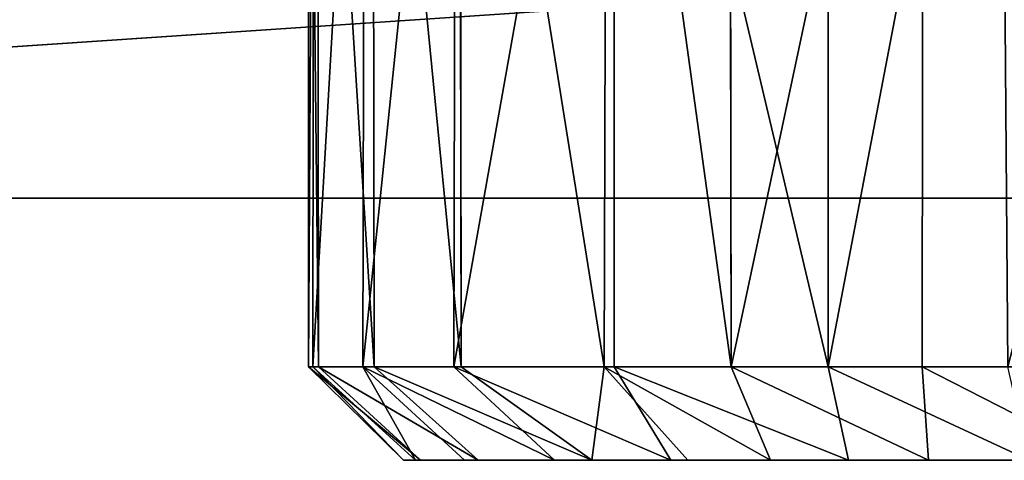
# Model space of a CAD drawing. Extents: x 0 to 35.8, y 0 to 27.5.
# Tile 68 of 256: x 14.066 to 14.877, y 0.707 to 1.07. Entities that reach past the tile are written whole.
import ezdxf

# ---------------------------------------------------------------- set-up
doc = ezdxf.new("R2010")
doc.units = 0
doc.header["$MEASUREMENT"] = 0
doc.layers.get('0').update_dxf_attribs({"color": 13, "linetype": 'CONTINUOUS'})
doc.layers.add('HDI8056C_KNOBS_-_2', color=252, linetype='CONTINUOUS')
doc.layers.add('RGM8058UC_-_BODY', color=252, linetype='CONTINUOUS')

# ---------------------------------------------------------------- blocks, each defined once
blk = doc.blocks.new('RGM8658UC_TRADECAD_V06_DXF')
at = {"layer": 'HDI8056C_KNOBS_-_2', "color": 0}
for p, q in [((14.3039, 0.7841, 2.9401), (14.3043, 1.5272, 2.9388)), ((14.3039, 0.7841, 2.9401), (14.3043, 1.5272, 2.9388)), ((14.3084, 1.5272, 2.7938), (14.3074, 0.7841, 2.7947)), ((14.3084, 1.5272, 2.7938), (14.3074, 0.7841, 2.7947)), ((14.3123, 0.7841, 3.0984), (14.3114, 1.5272, 3.0963)), ((14.3123, 0.7841, 3.0984), (14.3114, 1.5272, 3.0963)), ((14.3488, 0.7841, 2.6179), (14.3504, 1.5272, 2.6173)), ((14.3488, 0.7841, 2.6179), (14.3504, 1.5272, 2.6173)), ((14.357, 1.5272, 3.2554), (14.3579, 0.7841, 3.2561)), ((14.357, 1.5272, 3.2554), (14.3579, 0.7841, 3.2561)), ((14.4252, 1.5271, 2.4296), (14.4236, 0.7841, 2.4289)), ((14.4252, 1.5271, 2.4296), (14.4236, 0.7841, 2.4289)), ((14.4296, 0.7841, 3.418), (14.4287, 1.5272, 3.4186)), ((14.4296, 0.7841, 3.418), (14.4287, 1.5272, 3.4186)), ((14.5496, 1.5272, 3.5826), (14.5475, 0.7841, 3.5797)), ((14.5496, 1.5272, 3.5826), (14.5475, 0.7841, 3.5797)), ((14.5558, 1.5272, 2.2412), (14.5556, 0.7841, 2.2465)), ((14.5558, 1.5272, 2.2412), (14.5556, 0.7841, 2.2465)), ((14.6519, 0.7841, 3.6796), (14.6508, 1.5272, 3.6785)), ((14.6519, 0.7841, 3.6796), (14.6508, 1.5272, 3.6785)), ((14.7318, 0.7841, 2.0889), (14.7317, 1.5273, 2.0878)), ((14.7318, 0.7841, 2.0889), (14.7317, 1.5273, 2.0878)), ((14.8101, 1.5272, 3.7907), (14.8092, 0.7841, 3.7921)), ((14.8101, 1.5272, 3.7907), (14.8092, 0.7841, 3.7921)), ((14.3123, 0.7841, 3.0984), (14.3039, 0.7841, 2.9401)), ((14.3074, 0.7841, 2.7947), (14.3039, 0.7841, 2.9401)), ((14.3039, 0.7841, 2.9401), (14.3821, 0.7073, 2.9153)), ((14.3074, 0.7841, 2.7947), (14.3039, 0.7841, 2.9401)), ((14.3039, 0.7841, 2.9401), (14.3821, 0.7073, 2.9153)), ((14.3123, 0.7841, 3.0984), (14.3039, 0.7841, 2.9401)), ((14.3074, 0.7841, 2.7947), (14.3488, 0.7841, 2.6179)), ((14.3921, 0.7073, 2.7671), (14.3074, 0.7841, 2.7947)), ((14.3074, 0.7841, 2.7947), (14.3488, 0.7841, 2.6179)), ((14.3921, 0.7073, 2.7671), (14.3074, 0.7841, 2.7947)), ((14.3579, 0.7841, 3.2561), (14.3123, 0.7841, 3.0984)), ((14.3579, 0.7841, 3.2561), (14.3123, 0.7841, 3.0984)), ((14.3962, 0.7073, 3.0658), (14.3123, 0.7841, 3.0984)), ((14.3962, 0.7073, 3.0658), (14.3123, 0.7841, 3.0984)), ((14.3488, 0.7841, 2.6179), (14.4236, 0.7841, 2.4289)), ((14.3488, 0.7841, 2.6179), (14.4323, 0.7073, 2.6034)), ((14.3488, 0.7841, 2.6179), (14.4236, 0.7841, 2.4289)), ((14.3488, 0.7841, 2.6179), (14.4323, 0.7073, 2.6034)), ((14.4296, 0.7841, 3.418), (14.3579, 0.7841, 3.2561)), ((14.3579, 0.7841, 3.2561), (14.4436, 0.7073, 3.2384)), ((14.3579, 0.7841, 3.2561), (14.4436, 0.7073, 3.2384)), ((14.4296, 0.7841, 3.418), (14.3579, 0.7841, 3.2561)), ((14.4236, 0.7841, 2.4289), (14.5556, 0.7841, 2.2465)), ((14.5065, 0.7073, 2.4524), (14.4236, 0.7841, 2.4289)), ((14.4236, 0.7841, 2.4289), (14.5556, 0.7841, 2.2465)), ((14.5065, 0.7073, 2.4524), (14.4236, 0.7841, 2.4289)), ((14.5475, 0.7841, 3.5797), (14.4296, 0.7841, 3.418)), ((14.5475, 0.7841, 3.5797), (14.4296, 0.7841, 3.418)), ((14.5373, 0.7073, 3.4186), (14.4296, 0.7841, 3.418)), ((14.5373, 0.7073, 3.4186), (14.4296, 0.7841, 3.418)), ((14.6519, 0.7841, 3.6796), (14.5475, 0.7841, 3.5797)), ((14.6519, 0.7841, 3.6796), (14.5475, 0.7841, 3.5797)), ((14.5475, 0.7841, 3.5797), (14.6164, 0.7073, 3.5194)), ((14.5475, 0.7841, 3.5797), (14.6164, 0.7073, 3.5194)), ((14.5556, 0.7841, 2.2465), (14.7318, 0.7841, 2.0889)), ((14.5556, 0.7841, 2.2465), (14.7318, 0.7841, 2.0889)), ((14.5556, 0.7841, 2.2465), (14.6024, 0.7073, 2.3124)), ((14.5556, 0.7841, 2.2465), (14.6024, 0.7073, 2.3124)), ((14.8092, 0.7841, 3.7921), (14.6519, 0.7841, 3.6796)), ((14.6845, 0.7073, 3.5848), (14.6519, 0.7841, 3.6796)), ((14.6845, 0.7073, 3.5848), (14.6519, 0.7841, 3.6796)), ((14.8092, 0.7841, 3.7921), (14.6519, 0.7841, 3.6796)), ((14.7318, 0.7841, 2.0889), (14.8798, 0.7841, 1.9996)), ((14.7318, 0.7841, 2.0889), (14.8798, 0.7841, 1.9996)), ((14.7485, 0.7073, 2.1737), (14.7318, 0.7841, 2.0889)), ((14.7485, 0.7073, 2.1737), (14.7318, 0.7841, 2.0889)), ((14.9572, 0.7841, 3.865), (14.8092, 0.7841, 3.7921)), ((14.9572, 0.7841, 3.865), (14.8092, 0.7841, 3.7921)), ((14.8092, 0.7841, 3.7921), (14.8144, 0.7073, 3.6966)), ((14.8092, 0.7841, 3.7921), (14.8144, 0.7073, 3.6966)), ((14.5661, 0.7073, 2.8492), (14.3821, 0.7073, 2.9153)), ((14.3821, 0.7073, 2.9153), (14.3962, 0.7073, 3.0658)), ((14.5661, 0.7073, 2.8492), (14.3821, 0.7073, 2.9153)), ((14.3921, 0.7073, 2.7671), (14.3821, 0.7073, 2.9153)), ((14.3921, 0.7073, 2.7671), (14.3821, 0.7073, 2.9153)), ((14.3821, 0.7073, 2.9153), (14.3962, 0.7073, 3.0658)), ((14.5829, 0.7073, 2.6735), (14.3921, 0.7073, 2.7671)), ((14.3921, 0.7073, 2.7671), (14.4323, 0.7073, 2.6034)), ((14.5829, 0.7073, 2.6735), (14.3921, 0.7073, 2.7671)), ((14.3921, 0.7073, 2.7671), (14.4323, 0.7073, 2.6034)), ((14.3962, 0.7073, 3.0658), (14.5665, 0.7073, 3.033)), ((14.3962, 0.7073, 3.0658), (14.5665, 0.7073, 3.033)), ((14.3962, 0.7073, 3.0658), (14.4436, 0.7073, 3.2384)), ((14.3962, 0.7073, 3.0658), (14.4436, 0.7073, 3.2384)), ((14.5065, 0.7073, 2.4524), (14.4323, 0.7073, 2.6034)), ((14.4323, 0.7073, 2.6034), (14.6169, 0.7073, 2.4836)), ((14.4323, 0.7073, 2.6034), (14.6169, 0.7073, 2.4836)), ((14.5065, 0.7073, 2.4524), (14.4323, 0.7073, 2.6034)), ((14.6064, 0.7073, 3.2191), (14.4436, 0.7073, 3.2384)), ((14.4436, 0.7073, 3.2384), (14.5373, 0.7073, 3.4186)), ((14.6064, 0.7073, 3.2191), (14.4436, 0.7073, 3.2384)), ((14.4436, 0.7073, 3.2384), (14.5373, 0.7073, 3.4186)), ((14.6024, 0.7073, 2.3124), (14.5065, 0.7073, 2.4524)), ((14.6024, 0.7073, 2.3124), (14.5065, 0.7073, 2.4524)), ((14.6784, 0.7073, 3.4195), (14.5373, 0.7073, 3.4186)), ((14.5373, 0.7073, 3.4186), (14.6164, 0.7073, 3.5194)), ((14.6784, 0.7073, 3.4195), (14.5373, 0.7073, 3.4186)), ((14.5373, 0.7073, 3.4186), (14.6164, 0.7073, 3.5194)), ((14.8071, 0.7073, 2.7704), (14.5661, 0.7073, 2.8492)), ((14.5661, 0.7073, 2.8492), (14.5665, 0.7073, 3.033)), ((14.5661, 0.7073, 2.8492), (14.5665, 0.7073, 3.033)), ((14.8071, 0.7073, 2.7704), (14.5661, 0.7073, 2.8492)), ((14.5829, 0.7073, 2.6735), (14.5661, 0.7073, 2.8492)), ((14.5829, 0.7073, 2.6735), (14.5661, 0.7073, 2.8492)), ((14.5665, 0.7073, 3.033), (14.8205, 0.7073, 2.9881)), ((14.6064, 0.7073, 3.2191), (14.5665, 0.7073, 3.033)), ((14.5665, 0.7073, 3.033), (14.8205, 0.7073, 2.9881)), ((14.6064, 0.7073, 3.2191), (14.5665, 0.7073, 3.033)), ((14.7951, 0.7073, 2.5689), (14.5829, 0.7073, 2.6735)), ((14.5829, 0.7073, 2.6735), (14.6169, 0.7073, 2.4836)), ((14.7951, 0.7073, 2.5689), (14.5829, 0.7073, 2.6735)), ((14.5829, 0.7073, 2.6735), (14.6169, 0.7073, 2.4836)), ((14.7485, 0.7073, 2.1737), (14.6024, 0.7073, 2.3124)), ((14.6024, 0.7073, 2.3124), (14.6169, 0.7073, 2.4836)), ((14.6024, 0.7073, 2.3124), (14.6169, 0.7073, 2.4836)), ((14.7485, 0.7073, 2.1737), (14.6024, 0.7073, 2.3124)), ((14.8203, 0.7073, 3.204), (14.6064, 0.7073, 3.2191)), ((14.6064, 0.7073, 3.2191), (14.6784, 0.7073, 3.4195)), ((14.6064, 0.7073, 3.2191), (14.6784, 0.7073, 3.4195)), ((14.8203, 0.7073, 3.204), (14.6064, 0.7073, 3.2191)), ((14.6164, 0.7073, 3.5194), (14.6845, 0.7073, 3.5848)), ((14.6164, 0.7073, 3.5194), (14.6845, 0.7073, 3.5848)), ((14.6169, 0.7073, 2.4836), (14.7798, 0.7073, 2.3662)), ((14.6169, 0.7073, 2.4836), (14.7798, 0.7073, 2.3662)), ((14.6784, 0.7073, 3.4195), (14.8263, 0.7073, 3.4399)), ((14.6845, 0.7073, 3.5848), (14.6784, 0.7073, 3.4195)), ((14.6784, 0.7073, 3.4195), (14.8263, 0.7073, 3.4399)), ((14.6845, 0.7073, 3.5848), (14.6784, 0.7073, 3.4195)), ((14.6845, 0.7073, 3.5848), (14.8144, 0.7073, 3.6966)), ((14.6845, 0.7073, 3.5848), (14.8144, 0.7073, 3.6966)), ((14.7798, 0.7073, 2.3662), (14.7485, 0.7073, 2.1737)), ((14.8974, 0.7073, 2.0833), (14.7485, 0.7073, 2.1737)), ((14.7798, 0.7073, 2.3662), (14.7485, 0.7073, 2.1737)), ((14.8974, 0.7073, 2.0833), (14.7485, 0.7073, 2.1737)), ((14.7798, 0.7073, 2.3662), (14.932, 0.7073, 2.3054)), ((14.7951, 0.7073, 2.5689), (14.7798, 0.7073, 2.3662)), ((14.7798, 0.7073, 2.3662), (14.932, 0.7073, 2.3054)), ((14.7951, 0.7073, 2.5689), (14.7798, 0.7073, 2.3662)), ((14.9507, 0.7073, 2.5233), (14.7951, 0.7073, 2.5689)), ((14.7951, 0.7073, 2.5689), (14.8071, 0.7073, 2.7704)), ((14.7951, 0.7073, 2.5689), (14.8071, 0.7073, 2.7704)), ((14.9507, 0.7073, 2.5233), (14.7951, 0.7073, 2.5689)), ((14.8071, 0.7073, 2.7704), (14.9658, 0.7073, 2.7328)), ((14.8205, 0.7073, 2.9881), (14.8071, 0.7073, 2.7704)), ((14.8071, 0.7073, 2.7704), (14.9658, 0.7073, 2.7328)), ((14.8205, 0.7073, 2.9881), (14.8071, 0.7073, 2.7704)), ((14.8263, 0.7073, 3.4399), (14.8144, 0.7073, 3.6966)), ((14.8144, 0.7073, 3.6966), (14.9598, 0.7073, 3.7688)), ((14.8263, 0.7073, 3.4399), (14.8144, 0.7073, 3.6966)), ((14.8144, 0.7073, 3.6966), (14.9598, 0.7073, 3.7688)), ((14.8263, 0.7073, 3.4399), (14.8203, 0.7073, 3.204)), ((14.8205, 0.7073, 2.9881), (14.8203, 0.7073, 3.204)), ((14.8203, 0.7073, 3.204), (14.9663, 0.7073, 3.1976)), ((14.8203, 0.7073, 3.204), (14.9663, 0.7073, 3.1976)), ((14.8263, 0.7073, 3.4399), (14.8203, 0.7073, 3.204)), ((14.8205, 0.7073, 2.9881), (14.8203, 0.7073, 3.204)), ((14.8205, 0.7073, 2.9881), (14.9663, 0.7073, 2.9809)), ((14.8205, 0.7073, 2.9881), (14.9663, 0.7073, 2.9809)), ((14.8263, 0.7073, 3.4399), (14.9656, 0.7073, 3.4472)), ((14.8263, 0.7073, 3.4399), (14.9656, 0.7073, 3.4472))]:
    blk.add_line(p, q, dxfattribs=at)
at = {"layer": 'RGM8058UC_-_BODY', "color": 0}
for p, q in [((12.2007, 0.9231, 5.9479), (23.5753, 0.9231, 5.9479)), ((23.5753, 0.9231, 7.4867), (12.2007, 0.9231, 7.4867)), ((23.5753, 0.9231, 7.4867), (12.2007, 0.9231, 7.4867)), ((12.2007, 0.9231, 5.9479), (23.5753, 0.9231, 5.9479))]:
    blk.add_line(p, q, dxfattribs=at)
at = {"layer": 'HDI8056C_KNOBS_-_2', "color": 252}
mesh = blk.add_polyface(dxfattribs=at)
corners = [(14.3043, 1.5272, 2.9388), (14.3123, 0.7841, 3.0984), (14.3039, 0.7841, 2.9401), (14.3114, 1.5272, 3.0963)]
mesh.append_faces([[corners[k] for k in face] for face in [(0, 1, 2), (1, 0, 3)]], dxfattribs={"vtx0": -1, "color": 252})
mesh = blk.add_polyface(dxfattribs=at)
corners = [(14.3084, 1.5272, 2.7938), (14.3039, 0.7841, 2.9401), (14.3074, 0.7841, 2.7947), (14.3043, 1.5272, 2.9388)]
mesh.append_faces([[corners[k] for k in face] for face in [(0, 1, 2), (1, 0, 3)]], dxfattribs={"vtx0": -1, "color": 252})
mesh = blk.add_polyface(dxfattribs=at)
corners = [(14.3504, 1.5272, 2.6173), (14.3074, 0.7841, 2.7947), (14.3488, 0.7841, 2.6179), (14.3084, 1.5272, 2.7938)]
mesh.append_faces([[corners[k] for k in face] for face in [(0, 1, 2), (1, 0, 3)]], dxfattribs={"vtx0": -1, "color": 252})
mesh = blk.add_polyface(dxfattribs=at)
corners = [(14.3114, 1.5272, 3.0963), (14.3579, 0.7841, 3.2561), (14.3123, 0.7841, 3.0984), (14.357, 1.5272, 3.2554)]
mesh.append_faces([[corners[k] for k in face] for face in [(0, 1, 2), (1, 0, 3)]], dxfattribs={"vtx0": -1, "color": 252})
mesh = blk.add_polyface(dxfattribs=at)
corners = [(14.4252, 1.5271, 2.4296), (14.3488, 0.7841, 2.6179), (14.4236, 0.7841, 2.4289), (14.3504, 1.5272, 2.6173)]
mesh.append_faces([[corners[k] for k in face] for face in [(0, 1, 2), (1, 0, 3)]], dxfattribs={"vtx0": -1, "color": 252})
mesh = blk.add_polyface(dxfattribs=at)
corners = [(14.357, 1.5272, 3.2554), (14.4296, 0.7841, 3.418), (14.3579, 0.7841, 3.2561), (14.4287, 1.5272, 3.4186)]
mesh.append_faces([[corners[k] for k in face] for face in [(0, 1, 2), (1, 0, 3)]], dxfattribs={"vtx0": -1, "color": 252})
mesh = blk.add_polyface(dxfattribs=at)
corners = [(14.5558, 1.5272, 2.2412), (14.4236, 0.7841, 2.4289), (14.5556, 0.7841, 2.2465)]
mesh.append_faces([[corners[k] for k in face] for face in [(0, 1, 2)]], dxfattribs={"color": 252})
mesh = blk.add_polyface(dxfattribs=at)
corners = [(14.5558, 1.5272, 2.2412), (14.4252, 1.5271, 2.4296), (14.4236, 0.7841, 2.4289)]
mesh.append_faces([[corners[k] for k in face] for face in [(0, 1, 2)]], dxfattribs={"color": 252})
mesh = blk.add_polyface(dxfattribs=at)
corners = [(14.4287, 1.5272, 3.4186), (14.5475, 0.7841, 3.5797), (14.4296, 0.7841, 3.418), (14.5496, 1.5272, 3.5826)]
mesh.append_faces([[corners[k] for k in face] for face in [(0, 1, 2), (1, 0, 3)]], dxfattribs={"vtx0": -1, "color": 252})
mesh = blk.add_polyface(dxfattribs=at)
corners = [(14.5496, 1.5272, 3.5826), (14.6519, 0.7841, 3.6796), (14.5475, 0.7841, 3.5797), (14.6508, 1.5272, 3.6785)]
mesh.append_faces([[corners[k] for k in face] for face in [(0, 1, 2), (1, 0, 3)]], dxfattribs={"vtx0": -1, "color": 252})
mesh = blk.add_polyface(dxfattribs=at)
corners = [(14.7318, 0.7841, 2.0889), (14.5558, 1.5272, 2.2412), (14.5556, 0.7841, 2.2465), (14.7317, 1.5273, 2.0878)]
mesh.append_faces([[corners[k] for k in face] for face in [(0, 1, 2), (1, 0, 3)]], dxfattribs={"vtx0": -1, "color": 252})
mesh = blk.add_polyface(dxfattribs=at)
corners = [(14.8101, 1.5272, 3.7907), (14.6519, 0.7841, 3.6796), (14.6508, 1.5272, 3.6785), (14.8092, 0.7841, 3.7921)]
mesh.append_faces([[corners[k] for k in face] for face in [(0, 1, 2), (1, 0, 3)]], dxfattribs={"vtx0": -1, "color": 252})
mesh = blk.add_polyface(dxfattribs=at)
corners = [(14.7318, 0.7841, 2.0889), (14.874, 1.5273, 2.0004), (14.7317, 1.5273, 2.0878), (14.8798, 0.7841, 1.9996)]
mesh.append_faces([[corners[k] for k in face] for face in [(0, 1, 2), (1, 0, 3)]], dxfattribs={"vtx0": -1, "color": 252})
mesh = blk.add_polyface(dxfattribs=at)
corners = [(14.8101, 1.5272, 3.7907), (14.9572, 0.7841, 3.865), (14.8092, 0.7841, 3.7921), (14.9553, 1.5272, 3.8628)]
mesh.append_faces([[corners[k] for k in face] for face in [(0, 1, 2), (1, 0, 3)]], dxfattribs={"vtx0": -1, "color": 252})
mesh = blk.add_polyface(dxfattribs=at)
corners = [(14.8798, 0.7841, 1.9996), (15.0714, 1.5273, 1.9365), (14.874, 1.5273, 2.0004), (15.0935, 0.7789, 1.9346)]
mesh.append_faces([[corners[k] for k in face] for face in [(0, 1, 2), (1, 0, 3)]], dxfattribs={"vtx0": -1, "color": 252})
mesh = blk.add_polyface(dxfattribs=at)
corners = [(14.3039, 0.7841, 2.9401), (14.3821, 0.7073, 2.9153), (14.3074, 0.7841, 2.7947)]
mesh.append_faces([[corners[k] for k in face] for face in [(0, 1, 2)]], dxfattribs={"color": 252})
mesh = blk.add_polyface(dxfattribs=at)
corners = [(14.3962, 0.7073, 3.0658), (14.3821, 0.7073, 2.9153), (14.3039, 0.7841, 2.9401)]
mesh.append_faces([[corners[k] for k in face] for face in [(0, 1, 2)]], dxfattribs={"color": 252})
mesh = blk.add_polyface(dxfattribs=at)
corners = [(14.3123, 0.7841, 3.0984), (14.3962, 0.7073, 3.0658), (14.3039, 0.7841, 2.9401)]
mesh.append_faces([[corners[k] for k in face] for face in [(0, 1, 2)]], dxfattribs={"color": 252})
mesh = blk.add_polyface(dxfattribs=at)
corners = [(14.3488, 0.7841, 2.6179), (14.3921, 0.7073, 2.7671), (14.4323, 0.7073, 2.6034), (14.3074, 0.7841, 2.7947)]
mesh.append_faces([[corners[k] for k in face] for face in [(0, 1, 2), (1, 0, 3)]], dxfattribs={"vtx0": -1, "color": 252})
mesh = blk.add_polyface(dxfattribs=at)
corners = [(14.3821, 0.7073, 2.9153), (14.3921, 0.7073, 2.7671), (14.3074, 0.7841, 2.7947)]
mesh.append_faces([[corners[k] for k in face] for face in [(0, 1, 2)]], dxfattribs={"color": 252})
mesh = blk.add_polyface(dxfattribs=at)
corners = [(14.3123, 0.7841, 3.0984), (14.4436, 0.7073, 3.2384), (14.3962, 0.7073, 3.0658), (14.3579, 0.7841, 3.2561)]
mesh.append_faces([[corners[k] for k in face] for face in [(0, 1, 2), (1, 0, 3)]], dxfattribs={"vtx0": -1, "color": 252})
mesh = blk.add_polyface(dxfattribs=at)
corners = [(14.3488, 0.7841, 2.6179), (14.5065, 0.7073, 2.4524), (14.4236, 0.7841, 2.4289)]
mesh.append_faces([[corners[k] for k in face] for face in [(0, 1, 2)]], dxfattribs={"color": 252})
mesh = blk.add_polyface(dxfattribs=at)
corners = [(14.3488, 0.7841, 2.6179), (14.4323, 0.7073, 2.6034), (14.5065, 0.7073, 2.4524)]
mesh.append_faces([[corners[k] for k in face] for face in [(0, 1, 2)]], dxfattribs={"color": 252})
mesh = blk.add_polyface(dxfattribs=at)
corners = [(14.5373, 0.7073, 3.4186), (14.4436, 0.7073, 3.2384), (14.3579, 0.7841, 3.2561)]
mesh.append_faces([[corners[k] for k in face] for face in [(0, 1, 2)]], dxfattribs={"color": 252})
mesh = blk.add_polyface(dxfattribs=at)
corners = [(14.5373, 0.7073, 3.4186), (14.3579, 0.7841, 3.2561), (14.4296, 0.7841, 3.418)]
mesh.append_faces([[corners[k] for k in face] for face in [(0, 1, 2)]], dxfattribs={"color": 252})
mesh = blk.add_polyface(dxfattribs=at)
corners = [(14.4236, 0.7841, 2.4289), (14.6024, 0.7073, 2.3124), (14.5556, 0.7841, 2.2465)]
mesh.append_faces([[corners[k] for k in face] for face in [(0, 1, 2)]], dxfattribs={"color": 252})
mesh = blk.add_polyface(dxfattribs=at)
corners = [(14.5065, 0.7073, 2.4524), (14.6024, 0.7073, 2.3124), (14.4236, 0.7841, 2.4289)]
mesh.append_faces([[corners[k] for k in face] for face in [(0, 1, 2)]], dxfattribs={"color": 252})
mesh = blk.add_polyface(dxfattribs=at)
corners = [(14.5475, 0.7841, 3.5797), (14.5373, 0.7073, 3.4186), (14.4296, 0.7841, 3.418)]
mesh.append_faces([[corners[k] for k in face] for face in [(0, 1, 2)]], dxfattribs={"color": 252})
mesh = blk.add_polyface(dxfattribs=at)
corners = [(14.5475, 0.7841, 3.5797), (14.6164, 0.7073, 3.5194), (14.5373, 0.7073, 3.4186)]
mesh.append_faces([[corners[k] for k in face] for face in [(0, 1, 2)]], dxfattribs={"color": 252})
mesh = blk.add_polyface(dxfattribs=at)
corners = [(14.5475, 0.7841, 3.5797), (14.6845, 0.7073, 3.5848), (14.6164, 0.7073, 3.5194), (14.6519, 0.7841, 3.6796)]
mesh.append_faces([[corners[k] for k in face] for face in [(0, 1, 2), (1, 0, 3)]], dxfattribs={"vtx0": -1, "color": 252})
mesh = blk.add_polyface(dxfattribs=at)
corners = [(14.5556, 0.7841, 2.2465), (14.7485, 0.7073, 2.1737), (14.7318, 0.7841, 2.0889)]
mesh.append_faces([[corners[k] for k in face] for face in [(0, 1, 2)]], dxfattribs={"color": 252})
mesh = blk.add_polyface(dxfattribs=at)
corners = [(14.6024, 0.7073, 2.3124), (14.7485, 0.7073, 2.1737), (14.5556, 0.7841, 2.2465)]
mesh.append_faces([[corners[k] for k in face] for face in [(0, 1, 2)]], dxfattribs={"color": 252})
mesh = blk.add_polyface(dxfattribs=at)
corners = [(14.8144, 0.7073, 3.6966), (14.6845, 0.7073, 3.5848), (14.6519, 0.7841, 3.6796)]
mesh.append_faces([[corners[k] for k in face] for face in [(0, 1, 2)]], dxfattribs={"color": 252})
mesh = blk.add_polyface(dxfattribs=at)
corners = [(14.8092, 0.7841, 3.7921), (14.8144, 0.7073, 3.6966), (14.6519, 0.7841, 3.6796)]
mesh.append_faces([[corners[k] for k in face] for face in [(0, 1, 2)]], dxfattribs={"color": 252})
mesh = blk.add_polyface(dxfattribs=at)
corners = [(14.7318, 0.7841, 2.0889), (14.8974, 0.7073, 2.0833), (14.8798, 0.7841, 1.9996), (14.7485, 0.7073, 2.1737)]
mesh.append_faces([[corners[k] for k in face] for face in [(0, 1, 2), (1, 0, 3)]], dxfattribs={"vtx0": -1, "color": 252})
mesh = blk.add_polyface(dxfattribs=at)
corners = [(14.8092, 0.7841, 3.7921), (14.9598, 0.7073, 3.7688), (14.8144, 0.7073, 3.6966), (14.9572, 0.7841, 3.865)]
mesh.append_faces([[corners[k] for k in face] for face in [(0, 1, 2), (1, 0, 3)]], dxfattribs={"vtx0": -1, "color": 252})
mesh = blk.add_polyface(dxfattribs=at)
corners = [(14.3821, 0.7073, 2.9153), (14.5665, 0.7073, 3.033), (14.5661, 0.7073, 2.8492), (14.3962, 0.7073, 3.0658)]
mesh.append_faces([[corners[k] for k in face] for face in [(0, 1, 2), (1, 0, 3)]], dxfattribs={"vtx0": -1, "color": 252})
mesh = blk.add_polyface(dxfattribs=at)
corners = [(14.3921, 0.7073, 2.7671), (14.5661, 0.7073, 2.8492), (14.5829, 0.7073, 2.6735), (14.3821, 0.7073, 2.9153)]
mesh.append_faces([[corners[k] for k in face] for face in [(0, 1, 2), (1, 0, 3)]], dxfattribs={"vtx0": -1, "color": 252})
mesh = blk.add_polyface(dxfattribs=at)
corners = [(14.4323, 0.7073, 2.6034), (14.5829, 0.7073, 2.6735), (14.6169, 0.7073, 2.4836), (14.3921, 0.7073, 2.7671)]
mesh.append_faces([[corners[k] for k in face] for face in [(0, 1, 2), (1, 0, 3)]], dxfattribs={"vtx0": -1, "color": 252})
mesh = blk.add_polyface(dxfattribs=at)
corners = [(14.3962, 0.7073, 3.0658), (14.6064, 0.7073, 3.2191), (14.5665, 0.7073, 3.033), (14.4436, 0.7073, 3.2384)]
mesh.append_faces([[corners[k] for k in face] for face in [(0, 1, 2), (1, 0, 3)]], dxfattribs={"vtx0": -1, "color": 252})
mesh = blk.add_polyface(dxfattribs=at)
corners = [(14.5065, 0.7073, 2.4524), (14.6169, 0.7073, 2.4836), (14.6024, 0.7073, 2.3124), (14.4323, 0.7073, 2.6034)]
mesh.append_faces([[corners[k] for k in face] for face in [(0, 1, 2), (1, 0, 3)]], dxfattribs={"vtx0": -1, "color": 252})
mesh = blk.add_polyface(dxfattribs=at)
corners = [(14.4436, 0.7073, 3.2384), (14.6784, 0.7073, 3.4195), (14.6064, 0.7073, 3.2191), (14.5373, 0.7073, 3.4186)]
mesh.append_faces([[corners[k] for k in face] for face in [(0, 1, 2), (1, 0, 3)]], dxfattribs={"vtx0": -1, "color": 252})
mesh = blk.add_polyface(dxfattribs=at)
corners = [(14.6164, 0.7073, 3.5194), (14.6784, 0.7073, 3.4195), (14.5373, 0.7073, 3.4186), (14.6845, 0.7073, 3.5848)]
mesh.append_faces([[corners[k] for k in face] for face in [(0, 1, 2), (1, 0, 3)]], dxfattribs={"vtx0": -1, "color": 252})
mesh = blk.add_polyface(dxfattribs=at)
corners = [(14.5661, 0.7073, 2.8492), (14.8205, 0.7073, 2.9881), (14.8071, 0.7073, 2.7704), (14.5665, 0.7073, 3.033)]
mesh.append_faces([[corners[k] for k in face] for face in [(0, 1, 2), (1, 0, 3)]], dxfattribs={"vtx0": -1, "color": 252})
mesh = blk.add_polyface(dxfattribs=at)
corners = [(14.5829, 0.7073, 2.6735), (14.8071, 0.7073, 2.7704), (14.7951, 0.7073, 2.5689), (14.5661, 0.7073, 2.8492)]
mesh.append_faces([[corners[k] for k in face] for face in [(0, 1, 2), (1, 0, 3)]], dxfattribs={"vtx0": -1, "color": 252})
mesh = blk.add_polyface(dxfattribs=at)
corners = [(14.5665, 0.7073, 3.033), (14.8203, 0.7073, 3.204), (14.8205, 0.7073, 2.9881), (14.6064, 0.7073, 3.2191)]
mesh.append_faces([[corners[k] for k in face] for face in [(0, 1, 2), (1, 0, 3)]], dxfattribs={"vtx0": -1, "color": 252})
mesh = blk.add_polyface(dxfattribs=at)
corners = [(14.6169, 0.7073, 2.4836), (14.7951, 0.7073, 2.5689), (14.7798, 0.7073, 2.3662), (14.5829, 0.7073, 2.6735)]
mesh.append_faces([[corners[k] for k in face] for face in [(0, 1, 2), (1, 0, 3)]], dxfattribs={"vtx0": -1, "color": 252})
mesh = blk.add_polyface(dxfattribs=at)
corners = [(14.6024, 0.7073, 2.3124), (14.7798, 0.7073, 2.3662), (14.7485, 0.7073, 2.1737), (14.6169, 0.7073, 2.4836)]
mesh.append_faces([[corners[k] for k in face] for face in [(0, 1, 2), (1, 0, 3)]], dxfattribs={"vtx0": -1, "color": 252})
mesh = blk.add_polyface(dxfattribs=at)
corners = [(14.6064, 0.7073, 3.2191), (14.8263, 0.7073, 3.4399), (14.8203, 0.7073, 3.204), (14.6784, 0.7073, 3.4195)]
mesh.append_faces([[corners[k] for k in face] for face in [(0, 1, 2), (1, 0, 3)]], dxfattribs={"vtx0": -1, "color": 252})
mesh = blk.add_polyface(dxfattribs=at)
corners = [(14.6845, 0.7073, 3.5848), (14.8263, 0.7073, 3.4399), (14.6784, 0.7073, 3.4195), (14.8144, 0.7073, 3.6966)]
mesh.append_faces([[corners[k] for k in face] for face in [(0, 1, 2), (1, 0, 3)]], dxfattribs={"vtx0": -1, "color": 252})
mesh = blk.add_polyface(dxfattribs=at)
corners = [(14.7485, 0.7073, 2.1737), (14.932, 0.7073, 2.3054), (14.8974, 0.7073, 2.0833), (14.7798, 0.7073, 2.3662)]
mesh.append_faces([[corners[k] for k in face] for face in [(0, 1, 2), (1, 0, 3)]], dxfattribs={"vtx0": -1, "color": 252})
mesh = blk.add_polyface(dxfattribs=at)
corners = [(14.7798, 0.7073, 2.3662), (14.9507, 0.7073, 2.5233), (14.932, 0.7073, 2.3054), (14.7951, 0.7073, 2.5689)]
mesh.append_faces([[corners[k] for k in face] for face in [(0, 1, 2), (1, 0, 3)]], dxfattribs={"vtx0": -1, "color": 252})
mesh = blk.add_polyface(dxfattribs=at)
corners = [(14.7951, 0.7073, 2.5689), (14.9658, 0.7073, 2.7328), (14.9507, 0.7073, 2.5233), (14.8071, 0.7073, 2.7704)]
mesh.append_faces([[corners[k] for k in face] for face in [(0, 1, 2), (1, 0, 3)]], dxfattribs={"vtx0": -1, "color": 252})
mesh = blk.add_polyface(dxfattribs=at)
corners = [(14.8071, 0.7073, 2.7704), (14.9663, 0.7073, 2.9809), (14.9658, 0.7073, 2.7328), (14.8205, 0.7073, 2.9881)]
mesh.append_faces([[corners[k] for k in face] for face in [(0, 1, 2), (1, 0, 3)]], dxfattribs={"vtx0": -1, "color": 252})
mesh = blk.add_polyface(dxfattribs=at)
corners = [(14.8144, 0.7073, 3.6966), (14.9656, 0.7073, 3.4472), (14.8263, 0.7073, 3.4399), (14.9598, 0.7073, 3.7688)]
mesh.append_faces([[corners[k] for k in face] for face in [(0, 1, 2), (1, 0, 3)]], dxfattribs={"vtx0": -1, "color": 252})
mesh = blk.add_polyface(dxfattribs=at)
corners = [(14.8205, 0.7073, 2.9881), (14.9663, 0.7073, 3.1976), (14.9663, 0.7073, 2.9809), (14.8203, 0.7073, 3.204)]
mesh.append_faces([[corners[k] for k in face] for face in [(0, 1, 2), (1, 0, 3)]], dxfattribs={"vtx0": -1, "color": 252})
mesh = blk.add_polyface(dxfattribs=at)
corners = [(14.8203, 0.7073, 3.204), (14.9656, 0.7073, 3.4472), (14.9663, 0.7073, 3.1976), (14.8263, 0.7073, 3.4399)]
mesh.append_faces([[corners[k] for k in face] for face in [(0, 1, 2), (1, 0, 3)]], dxfattribs={"vtx0": -1, "color": 252})
at = {"layer": 'RGM8058UC_-_BODY', "color": 252}
mesh = blk.add_polyface(dxfattribs=at)
corners = [(23.5753, 0.9231, 5.9479), (12.2007, 1.6858, 5.9479), (12.2007, 0.9231, 5.9479), (23.5753, 1.6858, 5.9479)]
mesh.append_faces([[corners[k] for k in face] for face in [(0, 1, 2), (1, 0, 3)]], dxfattribs={"vtx0": -1, "color": 252})
mesh = blk.add_polyface(dxfattribs=at)
corners = [(23.5753, 1.6858, 7.4867), (12.2007, 0.9231, 7.4867), (12.2007, 1.6858, 7.4867), (23.5753, 0.9231, 7.4867)]
mesh.append_faces([[corners[k] for k in face] for face in [(0, 1, 2), (1, 0, 3)]], dxfattribs={"vtx0": -1, "color": 252})
mesh = blk.add_polyface(dxfattribs=at)
corners = [(12.2007, 0.9231, 7.4867), (23.5753, 0.9231, 5.9479), (12.2007, 0.9231, 5.9479), (23.5753, 0.9231, 7.4867)]
mesh.append_faces([[corners[k] for k in face] for face in [(0, 1, 2), (1, 0, 3)]], dxfattribs={"vtx0": -1, "color": 252})

msp = doc.modelspace()

# ---------------------------------------------------------------- block references
at = {"color": 0}
msp.add_blockref('RGM8658UC_TRADECAD_V06_DXF', (0, 0), dxfattribs=at)

doc.saveas('drawing.dxf')
